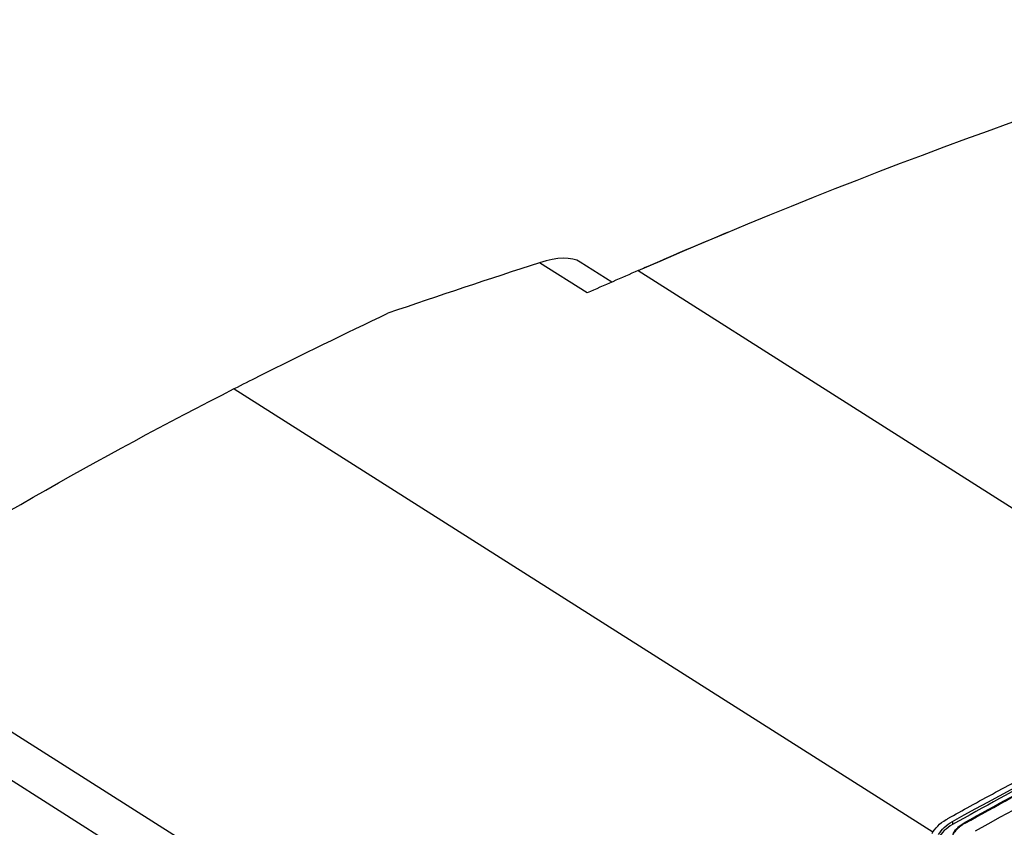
# Model space of a CAD drawing. Header units: millimetres. Extents: x -1263 to 1500, y -1080 to 1468.
# Tile 46 of 166: x 1017 to 1188, y -620 to -479. Entities that reach past the tile are written whole.
import ezdxf

# ---------------------------------------------------------------- set-up
doc = ezdxf.new("R2010")
doc.units = ezdxf.units.MM

msp = doc.modelspace()

# ---------------------------------------------------------------- linework, layer by layer
at = {"color": 7, "linetype": 'Continuous', "lineweight": 25}
for p, q in [((1139.923, -516.403), (1139.175, -516.722)), ((1115.494, -526.914), (1107.215, -521.664)), ((1119.788, -525.041), (1114.295, -521.558)), ((984.257, -583.473), (1070.585, -638.214)), ((979.787, -589.077), (1066.606, -644.129)), ((1179.067, -618.792), (1179.064, -619.329)), ((1181.25, -618.942), (1181.249, -619.099))]:
    msp.add_line(p, q, dxfattribs=at)
at = {"color": 250, "linetype": 'Continuous', "lineweight": 25}
for p, q in [((1124.395, -523.032), (1231.746, -591.104)), ((1054.118, -543.568), (1175.635, -620.622))]:
    msp.add_line(p, q, dxfattribs=at)
at = {"color": 7, "linetype": 'Continuous', "lineweight": 25}
for centre, major_axis, start_param, end_param in [((1102.306, -531.718), (12.782, 9.428), 0.160518, 0.8963848), ((714.539, -1325.921), (1022.532, 754.259), 0.8963848, 0.9227431)]:
    msp.add_ellipse(centre, major_axis=major_axis, ratio=0.4172771, start_param=start_param, end_param=end_param, dxfattribs=at)
for points in [[(1124.395, -523.032), (1165.13, -505.257), (1205.434, -490.695), (1245.072, -479.431)], [(1124.395, -523.032), (1121.445, -524.32), (1118.478, -525.614), (1115.494, -526.914)], [(1179.067, -618.792), (1200.783, -606.695), (1222.593, -595.795), (1244.318, -586.191)]]:
    msp.add_open_spline(points, degree=3, dxfattribs=at)
for points, knots in [([(1139.175, -516.722), (1134.942, -518.501), (1130.318, -520.443), (1125.699, -522.475), (1125.309, -522.647)], [0, 0, 0, 0, 0.9154313, 1, 1, 1, 1]), ([(1054.118, -543.557), (1055.536, -542.836), (1064.465, -538.334), (1073.364, -533.993), (1080.842, -530.449)], [0.20943654, 0.20943654, 0.20943654, 0.20943654, 0.23699285, 0.38288047, 0.38288047, 0.38288047, 0.38288047]), ([(984.257, -583.473), (1007.484, -568.718), (1030.789, -555.408), (1054.116, -543.558), (1054.118, -543.557)], [0.38288047, 0.38288047, 0.38288047, 0.38288047, 0.83602149, 0.83605944, 0.83605944, 0.83605944, 0.83605944]), ([(1183.058, -620.419), (1206.396, -607.418), (1229.768, -595.837), (1276.291, -575.662), (1299.441, -567.066), (1322.337, -560.016)], [0, 0, 0, 0, 0.5, 0.5, 1, 1, 1, 1]), ([(1178.261, -618.281), (1179.528, -617.554), (1180.828, -616.852), (1185.068, -614.519), (1188.021, -612.917), (1208.549, -601.94), (1226.06, -593.391), (1243.509, -585.678)], [0, 0, 0, 0, 0.01715503, 0.01715503, 0.05663662, 0.05663662, 0.29169974, 0.29169974, 0.29169974, 0.29169974]), ([(1244.316, -586.554), (1233.462, -591.381), (1222.589, -596.53), (1200.827, -607.461), (1189.944, -613.24), (1179.064, -619.329)], [0, 0, 0, 0, 0.5, 0.5, 1, 1, 1, 1]), ([(1181.249, -619.099), (1186.57, -616.136), (1191.892, -613.248), (1202.536, -607.62), (1207.859, -604.88), (1223.821, -596.889), (1234.456, -591.864), (1245.071, -587.148)], [0, 0, 0, 0, 0.25, 0.25, 0.5, 0.5, 1, 1, 1, 1]), ([(1181.25, -618.942), (1186.571, -615.978), (1191.893, -613.088), (1202.537, -607.458), (1207.86, -604.717), (1223.822, -596.722), (1234.457, -591.694), (1245.072, -586.974)], [0, 0, 0, 0, 0.25, 0.25, 0.5, 0.5, 1, 1, 1, 1]), ([(1183.011, -628.095), (1189.268, -624.616), (1201.779, -617.659), (1218.813, -608.975), (1229.564, -604.021), (1234.069, -601.945)], [0, 0, 0, 0, 0.3675957, 0.7350103, 1, 1, 1, 1]), ([(1175.519, -620.886), (1176.002, -619.98), (1176.902, -619.065), (1178.156, -618.341), (1178.261, -618.281)], [0.291699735, 0.291699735, 0.291699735, 0.291699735, 0.307298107, 0.308723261, 0.308723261, 0.308723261, 0.308723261]), ([(1176.647, -621.085), (1176.891, -620.651), (1177.205, -620.232), (1178.019, -619.454), (1178.506, -619.105), (1179.067, -618.792)], [0, 0, 0, 0, 0.5, 0.5, 1, 1, 1, 1]), ([(1179.064, -619.329), (1178.504, -619.643), (1178.011, -619.999), (1177.2, -620.778), (1176.89, -621.194), (1176.647, -621.627)], [0, 0, 0, 0, 0.5, 0.5, 1, 1, 1, 1]), ([(1179.106, -620.975), (1179.138, -620.92), (1179.192, -620.824), (1179.306, -620.634), (1179.468, -620.408), (1179.697, -620.137), (1179.954, -619.875), (1180.237, -619.623), (1180.548, -619.383), (1180.884, -619.154), (1181.128, -619.013), (1181.25, -618.942)], [0, 0, 0, 0, 0.0724259, 0.1250429, 0.2499029, 0.3757245, 0.4999986, 0.6251846, 0.74988, 0.8746352, 1, 1, 1, 1]), ([(1181.249, -619.099), (1181.179, -619.139), (1181.038, -619.219), (1180.837, -619.344), (1180.644, -619.474), (1180.459, -619.607), (1180.283, -619.745), (1180.115, -619.887), (1179.917, -620.068), (1179.697, -620.293), (1179.468, -620.563), (1179.305, -620.789), (1179.192, -620.979), (1179.138, -621.074), (1179.106, -621.13)], [0, 0, 0, 0, 0.0717248, 0.1431834, 0.2144777, 0.2857101, 0.3569834, 0.4284004, 0.500063, 0.6242162, 0.7501449, 0.8749763, 0.9275026, 1, 1, 1, 1])]:
    msp.add_open_spline(points, degree=3, knots=knots, dxfattribs=at)

doc.saveas('drawing.dxf')
